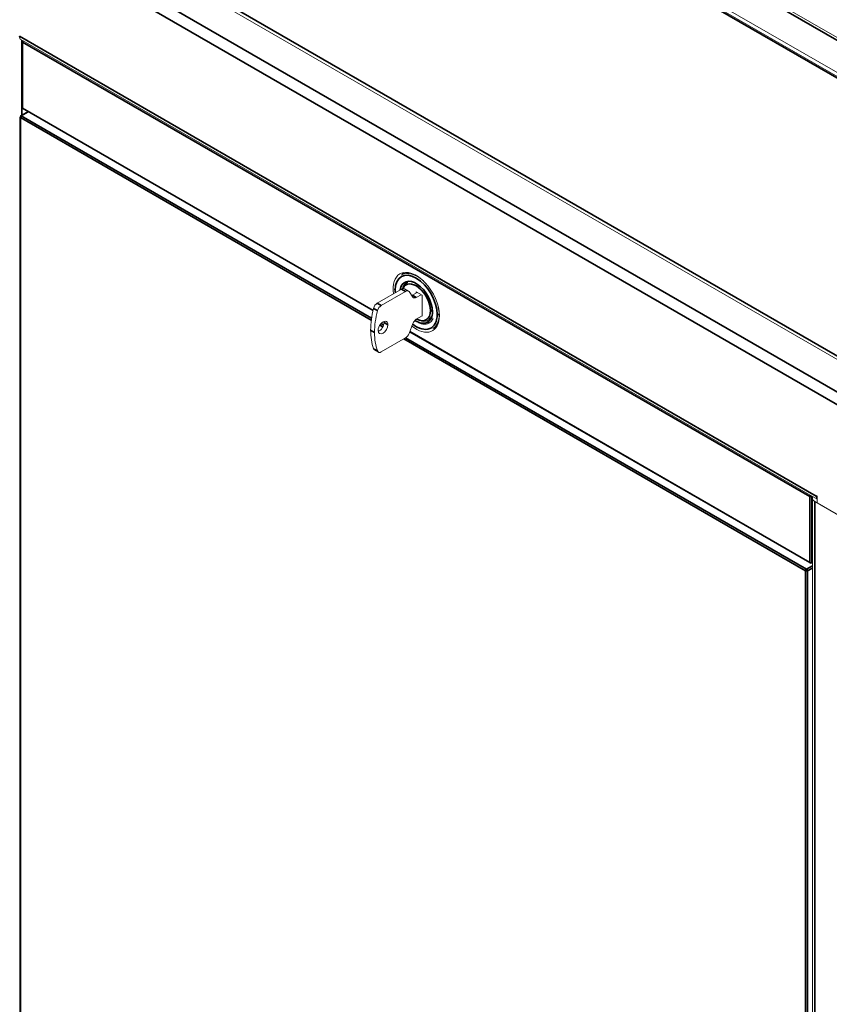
# Model space of a CAD drawing. Header units: millimetres. Extents: x 4 to 1188, y 1 to 840.
# Tile 173 of 203: x 1048 to 1089, y 294 to 344. Entities that reach past the tile are written whole.
import ezdxf

# ---------------------------------------------------------------- set-up
doc = ezdxf.new("R2010")
doc.units = ezdxf.units.MM
doc.layers.add('1', color=7, linetype='Continuous')

msp = doc.modelspace()

# ---------------------------------------------------------------- linework, layer by layer
at = {"layer": '1', "color": 154, "linetype": 'Continuous', "lineweight": 13}
for p, q in [((1106.8038, 333.1486), (1030.304, 377.3158)), ((1105.1694, 332.3007), (1030.1029, 375.6403)), ((1105.0745, 332.1538), (1030.0417, 375.474)), ((1019.1552, 367.264), (1092.4415, 324.9522)), ((1047.6341, 343.0814), (1088.4007, 319.5448)), ((1047.7011, 342.9851), (1047.7011, 339.6025)), ((1047.9933, 339.3925), (1047.6206, 339.1774)), ((1047.7368, 339.5406), (1065.66, 329.1927)), ((1047.5849, 339.1155), (1047.5849, 261.1401)), ((1067.35, 331.1618), (1067.1304, 331.0351)), ((1067.1298, 330.3077), (1065.8815, 329.5869)), ((1067.4747, 330.2052), (1067.2727, 330.3218)), ((1067.4177, 330.6401), (1067.3733, 330.6144)), ((1067.3319, 330.191), (1066.0835, 329.4703)), ((1067.7051, 329.8933), (1067.5068, 330.1754)), ((1067.9251, 330.137), (1067.678, 329.9943)), ((1067.8746, 330.1661), (1067.8746, 330.1078)), ((1068.1776, 329.9911), (1067.8746, 330.1661)), ((1068.1271, 330.0203), (1067.8801, 329.8777)), ((1068.1776, 328.918), (1068.1776, 329.9911)), ((1067.8801, 328.7579), (1068.1776, 328.9297)), ((1068.4768, 328.703), (1068.5213, 328.7286)), ((1067.5068, 328.0292), (1067.7051, 328.5403)), ((1068.7197, 328.2824), (1068.9393, 328.4091)), ((1066.0835, 327.0908), (1067.3319, 327.8115)), ((1067.5379, 328.1084), (1088.0419, 316.2705)), ((1065.7386, 327.1933), (1065.9406, 327.0767)), ((1088.3503, 319.7324), (1088.3503, 319.7091)), ((1088.4008, 319.7033), (1088.3503, 319.7324)), ((1088.4008, 319.3534), (1088.4008, 319.7033)), ((1088.1625, 319.5866), (1088.1625, 211.2259)), ((1088.2796, 319.4233), (1090.5862, 318.0916)), ((1090.5222, 318.1286), (1088.4008, 319.3534)), ((1088.1133, 316.2705), (1088.1625, 316.2988))]:
    msp.add_line(p, q, dxfattribs=at)
at = {"layer": '1', "color": 154, "linetype": 'Continuous', "lineweight": 35}
for p, q in [((1106.6038, 333.1288), (1030.3042, 377.1804)), ((1104.9674, 332.1432), (1030.0198, 375.4142)), ((1019.2601, 367.3959), (1092.6435, 325.028)), ((1018.2957, 366.104), (1091.007, 324.124)), ((1017.9811, 365.6324), (1090.7242, 323.6341)), ((1047.5604, 343.2592), (1088.3503, 319.7091)), ((1047.6816, 339.2113), (1047.6816, 343.053)), ((1088.0271, 319.6858), (1047.722, 342.9559)), ((1047.722, 342.9559), (1047.722, 339.5733)), ((1048.0142, 339.3804), (1047.6563, 339.1738)), ((1047.722, 339.5733), (1065.6653, 329.2137)), ((1065.5745, 328.7121), (1047.6058, 339.0863)), ((1047.6058, 339.0863), (1047.6058, 261.1109)), ((1047.6563, 339.1738), (1065.5899, 328.8199)), ((1067.3319, 330.191), (1067.1298, 330.3077)), ((1067.678, 329.9943), (1067.8801, 329.8777)), ((1065.8924, 329.2025), (1065.6904, 329.3192)), ((1065.8815, 329.5869), (1066.0835, 329.4703)), ((1069.0599, 329.0163), (1069.0489, 329.0099)), ((1066.1663, 328.3704), (1066.0124, 328.4593)), ((1066.0742, 328.5403), (1066.2061, 328.4641)), ((1066.43, 328.4806), (1066.228, 328.5973)), ((1065.7431, 328.084), (1065.5411, 328.2007)), ((1087.8099, 315.8745), (1067.2336, 327.7542)), ((1067.3344, 327.8127), (1087.8604, 315.962)), ((1067.5458, 328.128), (1088.0271, 316.3032)), ((1065.6904, 327.2546), (1065.8924, 327.138)), ((1088.0271, 316.3032), (1088.0271, 319.6858)), ((1088.1423, 319.694), (1088.1281, 319.6858)), ((1088.1281, 319.6858), (1088.1281, 316.3032)), ((1088.3705, 319.7208), (1088.3503, 319.7091)), ((1088.2796, 319.4233), (1088.2796, 211.0626)), ((1087.8604, 315.962), (1088.1625, 316.1364)), ((1088.1281, 316.3032), (1088.1625, 316.323)), ((1087.8099, 237.8991), (1087.8099, 315.8745)), ((1088.1625, 316.0197), (1087.9109, 315.8745)), ((1087.9109, 315.8745), (1087.9109, 237.8991))]:
    msp.add_line(p, q, dxfattribs=at)
at = {"layer": '1', "color": 154, "linetype": 'Continuous', "lineweight": 13}
for centre, start, end in [((1047.7725, 342.9851), 138.56438, 180), ((1047.7725, 339.6025), 180, 240), ((1047.6563, 339.1155), 120, 180), ((1088.0776, 316.3323), 240, 300)]:
    msp.add_arc(centre, 0.0714, start, end, dxfattribs=at)
for centre, major_axis, start_param, end_param in [((1047.8341, 343.4278), (0.2, 0.3464), 2.3561945, 3.1415927), ((1067.8746, 329.6296), (-0.8393, 1.4537), 3.9269908, 6.2831853), ((1067.8746, 329.6296), (-0.8393, 1.4537), 0, 0.9622109), ((1067.9251, 329.6587), (-0.7946, 1.3764), 5.2137675, 6.2831362), ((1068.2281, 329.8337), (0.8393, -1.4537), 3.3538465, 3.4693), ((1067.1298, 330.0744), (-0.1429, -0.2474), 3.1415927, 3.9269908), ((1067.9251, 329.6587), (-0.5518, 0.9557), 6.1484404, 6.8073895), ((1067.9251, 329.6587), (0.5536, -0.9588), 3.0072896, 3.5478889), ((1067.3319, 329.9578), (0.1429, 0.2474), 6.0213859, 7.0685835), ((1067.678, 330.2276), (0.1429, 0.2474), 3.7639062, 3.9269908), ((1067.8801, 330.111), (-0.1429, -0.2474), 6.0213859, 7.0685835), ((1068.2921, 329.789), (1.9452, 3.3692), 2.025217, 2.3561945), ((1065.8815, 329.3537), (-0.1429, -0.2474), 3.9269908, 5.1668097), ((1066.0835, 329.237), (0.1429, 0.2474), 0.7853982, 2.025217), ((1067.9251, 329.6587), (-0.7946, 1.3764), 3.9269908, 4.2110595), ((1068.4941, 329.6723), (1.9452, 3.3692), 2.025217, 2.3561945), ((1067.8746, 329.6296), (-0.8393, 1.4537), 2.1696624, 3.9269908), ((1067.8801, 328.5246), (-0.1429, -0.2474), 3.9269908, 4.9741884), ((1067.9251, 329.6587), (-0.5518, 0.9557), 2.3274784, 3.5492143), ((1067.9251, 329.6587), (-0.7946, 1.3764), 3.1415436, 3.9269908), ((1066.1775, 328.3348), (0.1786, 0.3093), 5.4977871, 8.6393798), ((1066.1775, 328.3348), (0.1786, 0.3093), 2.3561945, 5.4977871), ((1065.9755, 328.4515), (0.1786, 0.3093), 3.742864, 5.4977871), ((1065.9755, 328.4515), (0.1786, 0.3093), 5.4977871, 5.681963), ((1067.9251, 329.6587), (0.5536, -0.9588), 6.1488822, 6.2831362), ((1068.2281, 329.8337), (0.8393, -1.4537), 5.9554779, 6.0709315), ((1068.2921, 329.789), (1.9452, 3.3692), 2.3561945, 2.687172), ((1068.4941, 329.6723), (1.9452, 3.3692), 2.3561945, 2.687172), ((1067.3319, 328.0448), (0.1429, 0.2474), 3.9269908, 4.9741884), ((1065.8815, 327.4407), (-0.1429, -0.2474), 5.8287646, 6.283197), ((1066.0835, 327.3241), (0.1429, 0.2474), 2.687172, 3.9269908), ((1088.5625, 319.5866), (0.4, 0), 2.7832793, 3.9269908), ((1088.6332, 319.8724), (0.2, 0.3464), 2.3561945, 2.9630864)]:
    msp.add_ellipse(centre, major_axis=major_axis, ratio=0.5773503, start_param=start_param, end_param=end_param, dxfattribs=at)
at = {"layer": '1', "color": 154, "linetype": 'Continuous', "lineweight": 35}
for centre, major_axis, start_param, end_param in [((1047.7725, 342.9851), (-0.0714, 0), 0, 0.7853982), ((1047.7725, 342.9851), (0.0357, 0.0619), 1.371207, 2.3561945), ((1047.7725, 339.6025), (-0.0714, 0), 0, 0.7853982), ((1047.7725, 339.6025), (-0.0357, -0.0619), 5.4977871, 6.2831853), ((1047.6563, 339.1155), (0.0714, 0), 3.1415927, 3.9269908), ((1047.6563, 339.1155), (0.0357, 0.0619), 0.7853982, 2.3561945), ((1047.6563, 339.1155), (0.0357, -0.0619), 2.3561945, 3.1415927), ((1067.8746, 329.6296), (0.7589, -1.3145), 0.7853982, 3.9269908), ((1067.8746, 329.6296), (-0.5893, 1.0207), 3.9269908, 6.9025208), ((1066.8518, 330.2784), (-0.0714, 0), 5.4977871, 7.0685835), ((1067.8746, 329.6296), (0.7589, -1.3145), 3.9269908, 4.0279636), ((1067.8746, 329.6296), (0.5161, -0.8939), 0.7853982, 3.5474962), ((1067.8746, 329.6296), (0.7589, -1.3145), 5.3289265, 7.0685835), ((1067.8746, 329.6296), (-0.5893, 1.0207), 2.2818762, 3.9269908), ((1067.8746, 329.6296), (0.5161, -0.8939), 5.5365662, 7.0685835), ((1068.6549, 329.2373), (0.0714, 0), 3.9269908, 5.4977871), ((1068.7584, 329.1776), (0.0714, 0), 2.3561945, 3.9269908), ((1068.9983, 329.039), (0.0714, 0), 3.9269908, 5.4977871), ((1088.0776, 319.7149), (-0.0357, -0.0619), 4.5127997, 5.4977871), ((1088.0776, 319.7149), (-0.0714, 0), 0.7853982, 2.3561945), ((1088.0776, 319.7149), (0.0357, -0.0619), 0.7853982, 1.0696141), ((1088.0776, 316.3323), (0.0357, 0.0619), 2.3561945, 3.1415927), ((1088.0776, 316.3323), (-0.0714, 0), 0.7853982, 2.3561945), ((1088.0776, 316.3323), (0.0357, -0.0619), 0, 0.7853982), ((1087.8604, 315.9037), (-0.0357, -0.0619), 3.9269908, 5.4977871), ((1087.8604, 315.9037), (0.0714, 0), 3.9269908, 5.4977871), ((1087.8604, 315.9037), (0.0357, -0.0619), 0.7853982, 2.3561945)]:
    msp.add_ellipse(centre, major_axis=major_axis, ratio=0.5773503, start_param=start_param, end_param=end_param, dxfattribs=at)
at = {"layer": '1', "color": 154, "linetype": 'Continuous', "lineweight": 13}
msp.add_open_spline([(1067.9678, 328.6073), (1067.9952, 328.5886), (1068.1377, 328.5026), (1068.3779, 328.4949), (1068.6244, 328.5971), (1068.7116, 328.7343), (1068.7407, 328.8072)], degree=3, knots=[0, 0, 0, 0, 0.085792, 0.4500882, 0.7598372, 1, 1, 1, 1], dxfattribs=at)
msp.add_open_spline([(1067.8581, 328.6602), (1067.8941, 328.6402), (1067.9306, 328.6226), (1067.9678, 328.6073)], degree=3, dxfattribs=at)

doc.saveas('drawing.dxf')
